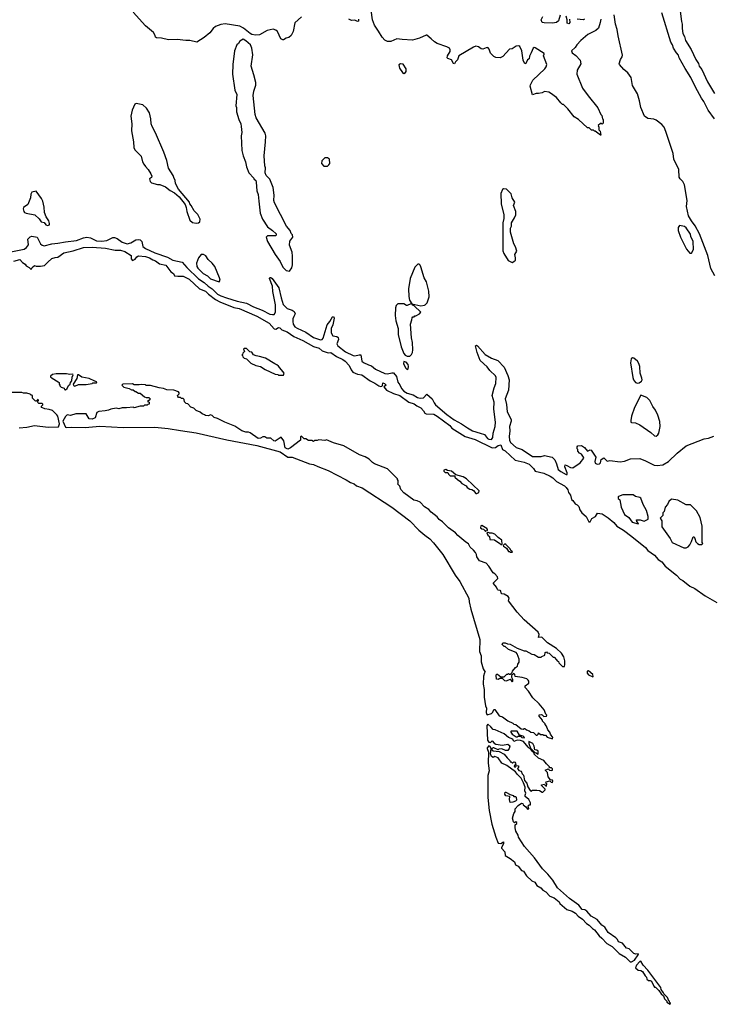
# Model space of a CAD drawing. Extents: x 1678431 to 1860718, y 384618 to 522882.
# Tile 140 of 256: x 1718962 to 1727016, y 493260 to 504717. Entities that reach past the tile are written whole.
import ezdxf

# ---------------------------------------------------------------- set-up
doc = ezdxf.new("R2010")
doc.units = 0

msp = doc.modelspace()

# ---------------------------------------------------------------- linework, layer by layer
at = {"layer": '0CON10XD'}
for points in [[(1725729, 504725), (1725723, 504685), (1725702, 504618), (1725670, 504590), (1725579, 504545), (1725496, 504475), (1725450, 504425), (1725432, 504395), (1725388, 504355), (1725395, 504332), (1725440, 504300), (1725488, 504245), (1725498, 504205), (1725455, 504128), (1725449, 504085), (1725515, 503922), (1725581, 503831), (1725695, 503690), (1725730, 503615), (1725742, 503602), (1725750, 503565), (1725757, 503557), (1725758, 503512), (1725745, 503500), (1725738, 503508), (1725725, 503510), (1725700, 503485), (1725708, 503468), (1725708, 503435), (1725720, 503420), (1725727, 503395), (1725730, 503375), (1725725, 503372), (1725665, 503420), (1725655, 503420), (1725645, 503430), (1725622, 503432), (1725595, 503460), (1725575, 503460), (1725470, 503555), (1725417, 503587), (1725345, 503680), (1725295, 503730), (1725285, 503730), (1725265, 503750), (1725213, 503813), (1725144, 503864), (1725123, 503873), (1725075, 503880), (1725045, 503868), (1725005, 503858), (1724975, 503858), (1724935, 503842), (1724908, 503945), (1724909, 503961), (1724938, 504015), (1725078, 504145), (1725093, 504167), (1725102, 504195), (1725062, 504295), (1725070, 504315), (1725068, 504325), (1724965, 504388), (1724955, 504392), (1724941, 504385), (1724920, 504330), (1724899, 504291), (1724895, 504262), (1724875, 504250), (1724855, 504208), (1724845, 504203), (1724824, 504245), (1724810, 504355), (1724785, 504407), (1724775, 504414), (1724745, 504411), (1724695, 504380), (1724665, 504373), (1724590, 504290), (1724556, 504274), (1724505, 504276), (1724485, 504289), (1724445, 504326), (1724430, 504375), (1724415, 504393), (1724395, 504391), (1724354, 504374), (1724335, 504379), (1724305, 504403), (1724275, 504410), (1724245, 504399), (1724076, 504295), (1724060, 504250), (1724036, 504225), (1724025, 504202), (1724015, 504207), (1723989, 504249), (1723947, 504265), (1723940, 504275), (1723944, 504295), (1723973, 504347), (1723975, 504368), (1723968, 504385), (1723935, 504403), (1723822, 504442), (1723791, 504461), (1723755, 504495), (1723705, 504537), (1723695, 504538), (1723618, 504502), (1723535, 504480), (1723415, 504486), (1723355, 504496), (1723285, 504465), (1723245, 504464), (1723215, 504480), (1723183, 504513), (1723142, 504585), (1723093, 504655), (1723071, 504715), (1723055, 504828)], [(1726652, 504815), (1726667, 504697), (1726678, 504665), (1726675, 504615), (1726684, 504556), (1726703, 504523), (1726715, 504475), (1726781, 504371), (1726835, 504255), (1726866, 504206), (1726875, 504178), (1726906, 504136), (1726973, 503993), (1727055, 503857)], [(1722245, 504752), (1722165, 504682), (1722145, 504578), (1722125, 504534), (1722095, 504511), (1722065, 504503), (1722035, 504483), (1722025, 504481), (1722002, 504495), (1721965, 504578), (1721944, 504594), (1721915, 504606), (1721845, 504593), (1721755, 504540), (1721708, 504538), (1721665, 504546), (1721645, 504555), (1721569, 504619), (1721525, 504643), (1721355, 504670), (1721305, 504661), (1721242, 504638), (1721215, 504615), (1721175, 504565), (1721111, 504509), (1721025, 504455), (1720945, 504474), (1720895, 504474), (1720795, 504487), (1720695, 504484), (1720615, 504501), (1720554, 504505), (1720544, 504514), (1720539, 504535), (1720519, 504569), (1720425, 504645), (1720283, 504803)], [(1722909, 504725), (1722908, 504702), (1722895, 504697), (1722865, 504710), (1722825, 504707), (1722795, 504723)], [(1725255, 504771), (1725238, 504705), (1725215, 504686), (1725165, 504678), (1725070, 504680), (1725045, 504686), (1725036, 504715), (1725055, 504754)], [(1725366, 504725), (1725369, 504685), (1725355, 504670), (1725339, 504675), (1725339, 504715), (1725327, 504757)], [(1725538, 504722), (1725525, 504717), (1725455, 504725)], [(1727058, 501735), (1727011, 501821), (1726975, 501972), (1726877, 502227), (1726829, 502319), (1726785, 502375), (1726752, 502435), (1726729, 502545), (1726736, 502614), (1726704, 502794), (1726686, 502835), (1726655, 502865), (1726643, 502885), (1726638, 502975), (1726579, 503095), (1726571, 503161), (1726488, 503418), (1726466, 503466), (1726438, 503498), (1726375, 503549), (1726345, 503561), (1726275, 503568), (1726239, 503595), (1726196, 503695), (1726181, 503775), (1726155, 503855), (1726100, 503950), (1726082, 504045), (1726045, 504099), (1725997, 504137), (1725946, 504195), (1725943, 504205), (1725959, 504255), (1725978, 504285), (1725981, 504305), (1725932, 504528), (1725919, 504605), (1725900, 504665), (1725885, 504775)], [(1727052, 503565), (1726980, 503665), (1726929, 503765), (1726900, 503805), (1726831, 503931), (1726777, 504045), (1726711, 504151), (1726643, 504275), (1726633, 504305), (1726610, 504330), (1726576, 504385), (1726566, 504425), (1726543, 504455), (1726438, 504798)], [(1722105, 501792), (1722131, 501829), (1722140, 501865), (1722140, 501965), (1722133, 502013), (1722102, 502095), (1722108, 502142), (1722142, 502188), (1722140, 502215), (1722125, 502230), (1722110, 502265), (1722068, 502315), (1721928, 502585), (1721922, 502615), (1721927, 502675), (1721912, 502765), (1721875, 502860), (1721832, 502905), (1721820, 502935), (1721823, 502995), (1721817, 503015), (1721810, 503135), (1721826, 503295), (1721827, 503365), (1721822, 503395), (1721716, 503576), (1721704, 503614), (1721679, 503835), (1721689, 503885), (1721713, 503955), (1721713, 503985), (1721687, 504077), (1721656, 504176), (1721678, 504308), (1721666, 504385), (1721649, 504425), (1721595, 504473), (1721565, 504490), (1721524, 504466), (1721509, 504441), (1721492, 504425), (1721463, 504355), (1721444, 504195), (1721441, 504085), (1721467, 503897), (1721490, 503845), (1721480, 503715), (1721488, 503695), (1721488, 503645), (1721512, 503555), (1721537, 503507), (1721542, 503475), (1721547, 503405), (1721541, 503365), (1721550, 503195), (1721564, 503134), (1721592, 503062), (1721602, 503005), (1721630, 502935), (1721690, 502875), (1721690, 502865), (1721710, 502845), (1721717, 502827), (1721722, 502725), (1721738, 502685), (1721747, 502607), (1721763, 502465), (1721788, 502395), (1721848, 502305), (1721905, 502263), (1721947, 502225), (1721950, 502215), (1721945, 502203), (1721847, 502203), (1721832, 502185), (1721848, 502135), (1721936, 501986), (1721997, 501905), (1722027, 501837), (1722065, 501800), (1722105, 501792)], [(1723435, 504092), (1723455, 504103), (1723461, 504115), (1723461, 504145), (1723429, 504199), (1723395, 504202), (1723378, 504192), (1723386, 504155), (1723421, 504101), (1723435, 504092)], [(1721015, 502348), (1721045, 502352), (1721060, 502365), (1721062, 502395), (1721035, 502450), (1720992, 502495), (1720960, 502555), (1720943, 502573), (1720938, 502595), (1720813, 502745), (1720775, 502810), (1720773, 502845), (1720755, 502880), (1720750, 502905), (1720695, 502990), (1720675, 503080), (1720640, 503175), (1720545, 503400), (1720504, 503474), (1720494, 503504), (1720490, 503565), (1720472, 503635), (1720439, 503689), (1720395, 503727), (1720317, 503743), (1720302, 503735), (1720270, 503665), (1720258, 503595), (1720266, 503505), (1720264, 503424), (1720287, 503295), (1720291, 503231), (1720301, 503201), (1720375, 503130), (1720392, 503065), (1720408, 503035), (1720425, 503008), (1720458, 502975), (1720490, 502925), (1720502, 502895), (1720495, 502880), (1720473, 502867), (1720480, 502835), (1720498, 502818), (1720568, 502798), (1720595, 502798), (1720661, 502771), (1720715, 502730), (1720765, 502702), (1720818, 502655), (1720887, 502567), (1720902, 502532), (1720908, 502485), (1720942, 502385), (1720975, 502358), (1721015, 502348)], [(1722545, 503012), (1722563, 503027), (1722572, 503045), (1722570, 503095), (1722545, 503110), (1722515, 503110), (1722480, 503075), (1722478, 503045), (1722505, 503012), (1722545, 503012)], [(1724695, 501893), (1724718, 501902), (1724735, 501920), (1724736, 501945), (1724727, 501985), (1724752, 502025), (1724737, 502075), (1724715, 502110), (1724678, 502245), (1724678, 502292), (1724690, 502315), (1724690, 502355), (1724725, 502410), (1724738, 502445), (1724740, 502485), (1724712, 502555), (1724728, 502595), (1724698, 502645), (1724685, 502690), (1724630, 502745), (1724595, 502748), (1724585, 502740), (1724563, 502695), (1724570, 502575), (1724600, 502445), (1724600, 502405), (1724590, 502355), (1724588, 502028), (1724601, 501995), (1724652, 501915), (1724695, 501893)], [(1719285, 502322), (1719308, 502332), (1719310, 502345), (1719302, 502375), (1719272, 502422), (1719251, 502475), (1719246, 502535), (1719231, 502605), (1719215, 502638), (1719155, 502720), (1719105, 502710), (1719093, 502687), (1719086, 502644), (1719058, 502565), (1719005, 502530), (1719002, 502515), (1719011, 502485), (1719016, 502475), (1719036, 502464), (1719140, 502445), (1719190, 502400), (1719213, 502365), (1719245, 502358), (1719265, 502332), (1719285, 502322)], [(1726785, 502000), (1726810, 502045), (1726803, 502135), (1726777, 502195), (1726775, 502220), (1726725, 502296), (1726705, 502309), (1726645, 502322), (1726631, 502299), (1726630, 502265), (1726656, 502186), (1726727, 502047), (1726765, 502000), (1726785, 502000)], [(1718839, 502011), (1719015, 502047), (1719043, 502067), (1719065, 502098), (1719058, 502165), (1719085, 502191), (1719105, 502197), (1719165, 502188), (1719205, 502108), (1719222, 502092), (1719245, 502086), (1719335, 502108), (1719405, 502115), (1719495, 502134), (1719625, 502146), (1719705, 502180), (1719745, 502188), (1719785, 502178), (1719855, 502145), (1719920, 502140), (1719977, 502147), (1720045, 502181), (1720065, 502183), (1720095, 502173), (1720155, 502127), (1720215, 502111), (1720255, 502119), (1720315, 502155), (1720345, 502159), (1720365, 502154), (1720386, 502135), (1720395, 502079), (1720425, 502054), (1720535, 502005), (1720684, 501954), (1720745, 501919), (1720855, 501895), (1720907, 501835), (1721045, 501701), (1721109, 501659), (1721155, 501616), (1721205, 501587), (1721267, 501525), (1721305, 501504), (1721371, 501481)], [(1718895, 501909), (1718965, 501927), (1718995, 501893), (1719024, 501874), (1719037, 501855), (1719074, 501834), (1719095, 501810), (1719106, 501834), (1719135, 501858), (1719155, 501850), (1719205, 501850), (1719252, 501858), (1719288, 501895), (1719335, 501937), (1719375, 501951), (1719405, 501953), (1719475, 502006), (1719583, 502027), (1719705, 502066), (1719805, 502070), (1719962, 502058), (1720075, 502034), (1720135, 502036), (1720185, 502021), (1720261, 501975), (1720261, 501935), (1720275, 501914), (1720305, 501931), (1720325, 501958), (1720345, 501968), (1720425, 501962), (1720475, 501945), (1720512, 501922), (1720545, 501913), (1720588, 501878), (1720665, 501859), (1720723, 501783), (1720752, 501765), (1720766, 501736), (1720805, 501734), (1720865, 501734), (1720935, 501699), (1721055, 501585), (1721125, 501557), (1721162, 501522), (1721243, 501463), (1721294, 501434), (1721455, 501369), (1721516, 501356), (1721725, 501267), (1721867, 501185), (1721925, 501121), (1721945, 501116), (1721975, 501134), (1721991, 501131), (1722015, 501110), (1722078, 501085), (1722155, 501031), (1722261, 500985), (1722385, 500914), (1722450, 500895), (1722483, 500863), (1722555, 500840), (1722585, 500846), (1722650, 500800), (1722726, 500765), (1722753, 500745), (1722798, 500695), (1722822, 500642), (1722842, 500615), (1722895, 500592), (1722945, 500584), (1723044, 500514), (1723098, 500488), (1723145, 500455), (1723165, 500448), (1723179, 500451), (1723188, 500462), (1723190, 500490), (1723211, 500485), (1723230, 500465), (1723203, 500445), (1723235, 500408), (1723315, 500369), (1723387, 500345), (1723495, 500268), (1723555, 500248), (1723585, 500224), (1723635, 500199), (1723664, 500164), (1723680, 500140), (1723695, 500131), (1723784, 500126), (1723825, 500104), (1723971, 499995), (1723995, 499965), (1724149, 499869), (1724265, 499834), (1724465, 499736), (1724502, 499738), (1724535, 499763), (1724565, 499770), (1724586, 499716), (1724615, 499700), (1724732, 499592), (1724835, 499570), (1724895, 499547), (1724947, 499495), (1724964, 499464), (1725065, 499439), (1725140, 499405), (1725172, 499385), (1725215, 499345), (1725305, 499294), (1725327, 499275), (1725346, 499245), (1725354, 499214), (1725378, 499185), (1725388, 499135), (1725405, 499122), (1725432, 499082), (1725455, 499072), (1725472, 499052), (1725484, 499014), (1725508, 498978), (1725558, 498935), (1725590, 498875), (1725606, 498874), (1725625, 498912), (1725668, 498935), (1725690, 498975), (1725745, 498969), (1725815, 498922), (1725880, 498865), (1725915, 498822), (1725995, 498779), (1726090, 498705), (1726248, 498575), (1726275, 498540), (1726355, 498486), (1726397, 498435), (1726438, 498408), (1726479, 498359), (1726609, 498255), (1726655, 498206), (1726685, 498190), (1726765, 498126), (1726825, 498098), (1726945, 498014), (1727080, 497935)], [(1721285, 501668), (1721297, 501685), (1721290, 501715), (1721234, 501844), (1721205, 501883), (1721157, 501925), (1721128, 501968), (1721104, 501984), (1721074, 501986), (1721045, 501948), (1721019, 501885), (1721025, 501845), (1721035, 501826), (1721100, 501765), (1721148, 501738), (1721185, 501701), (1721285, 501668)], [(1723635, 501388), (1723675, 501394), (1723685, 501398), (1723706, 501424), (1723729, 501491), (1723725, 501560), (1723699, 501665), (1723673, 501713), (1723635, 501842), (1723625, 501862), (1723612, 501872), (1723598, 501872), (1723565, 501838), (1723510, 501705), (1723490, 501585), (1723492, 501495), (1723502, 501455), (1723530, 501410), (1723635, 501388)], [(1721371, 501481), (1721495, 501441), (1721605, 501418), (1721684, 501375), (1721786, 501336), (1721875, 501290), (1721905, 501285), (1721925, 501288), (1721941, 501315), (1721940, 501400), (1721908, 501555), (1721907, 501615), (1721871, 501705), (1721874, 501716), (1721885, 501718), (1721902, 501705), (1721978, 501598), (1722005, 501482), (1722031, 501405), (1722075, 501355), (1722135, 501339), (1722160, 501320), (1722169, 501295), (1722155, 501265), (1722142, 501235), (1722141, 501205), (1722148, 501175), (1722166, 501145), (1722195, 501126), (1722295, 501080), (1722385, 501021), (1722465, 500993), (1722483, 500997), (1722495, 501011), (1722543, 501165), (1722575, 501205), (1722605, 501259), (1722615, 501262), (1722623, 501245), (1722607, 501165), (1722591, 501125), (1722590, 501075), (1722607, 501037), (1722655, 501030), (1722669, 501019), (1722673, 500995), (1722657, 500945), (1722665, 500922), (1722755, 500851), (1722845, 500809), (1722865, 500806), (1722915, 500819), (1722935, 500817), (1722948, 500745), (1722965, 500729), (1723022, 500702), (1723059, 500689), (1723105, 500652), (1723215, 500600), (1723245, 500598), (1723295, 500609), (1723315, 500607), (1723349, 500565), (1723365, 500500), (1723389, 500469), (1723408, 500425), (1723436, 500395), (1723475, 500372), (1723545, 500353), (1723595, 500321), (1723625, 500312), (1723665, 500319), (1723705, 500358), (1723767, 500305), (1723788, 500258), (1723806, 500235), (1723935, 500124), (1724022, 500062), (1724106, 500015), (1724177, 499967), (1724235, 499935), (1724326, 499906), (1724375, 499890), (1724410, 499845), (1724425, 499835), (1724455, 499834), (1724470, 499855), (1724474, 499905), (1724499, 499985), (1724503, 500033), (1724482, 500185), (1724486, 500265), (1724465, 500345), (1724486, 500434), (1724506, 500484), (1724510, 500555), (1724503, 500575), (1724437, 500635), (1724405, 500679), (1724325, 500751), (1724289, 500845), (1724268, 500922), (1724282, 500928), (1724295, 500924), (1724382, 500822), (1724455, 500780), (1724530, 500750), (1724604, 500675), (1724647, 500577), (1724663, 500525), (1724653, 500405), (1724617, 500305), (1724631, 500241), (1724640, 500155), (1724685, 500065), (1724685, 500045), (1724666, 499985), (1724670, 499935), (1724662, 499868), (1724667, 499825), (1724677, 499797), (1724745, 499740), (1724815, 499716), (1724935, 499636), (1725035, 499635), (1725075, 499646), (1725164, 499625), (1725193, 499595), (1725215, 499548), (1725233, 499483), (1725265, 499459), (1725325, 499424), (1725336, 499424), (1725338, 499445), (1725312, 499515), (1725314, 499536), (1725335, 499531), (1725375, 499508), (1725405, 499502), (1725489, 499561), (1725530, 499615), (1725528, 499628), (1725503, 499663), (1725480, 499675), (1725460, 499695), (1725460, 499715), (1725453, 499723), (1725452, 499745), (1725461, 499759), (1725505, 499764), (1725541, 499741), (1725575, 499698), (1725605, 499713), (1725615, 499708), (1725672, 499625), (1725658, 499575), (1725665, 499558), (1725685, 499544), (1725715, 499548), (1725725, 499560), (1725735, 499600), (1725765, 499617), (1725805, 499582), (1725835, 499587), (1725955, 499574), (1726005, 499580), (1726074, 499606), (1726182, 499612), (1726250, 499585), (1726350, 499535), (1726385, 499528), (1726452, 499538), (1726517, 499575), (1726618, 499675), (1726725, 499760), (1726931, 499839), (1726982, 499848), (1727045, 499871)], [(1723505, 500802), (1723525, 500820), (1723537, 500845), (1723541, 500875), (1723538, 500962), (1723526, 501014), (1723512, 501175), (1723530, 501225), (1723532, 501248), (1723542, 501258), (1723555, 501260), (1723565, 501270), (1723575, 501270), (1723617, 501293), (1723632, 501315), (1723557, 501387), (1723540, 501395), (1723530, 501410), (1723515, 501412), (1723475, 501390), (1723465, 501390), (1723435, 501412), (1723365, 501410), (1723345, 501390), (1723337, 501363), (1723333, 501275), (1723341, 501215), (1723370, 501125), (1723371, 501055), (1723405, 500910), (1723434, 500834), (1723450, 500815), (1723473, 500803), (1723505, 500802)], [(1722035, 500580), (1722040, 500605), (1721977, 500685), (1721955, 500703), (1721932, 500712), (1721825, 500777), (1721755, 500799), (1721714, 500804), (1721685, 500818), (1721665, 500848), (1721642, 500852), (1721605, 500890), (1721575, 500890), (1721570, 500885), (1721580, 500855), (1721560, 500835), (1721558, 500822), (1721550, 500815), (1721558, 500808), (1721560, 500795), (1721575, 500780), (1721605, 500770), (1721655, 500720), (1721710, 500695), (1721765, 500680), (1721820, 500645), (1721935, 500592), (1721967, 500587), (1721975, 500580), (1722035, 500580)], [(1723475, 500646), (1723485, 500654), (1723491, 500681), (1723485, 500706), (1723464, 500734), (1723435, 500739), (1723430, 500715), (1723453, 500665), (1723475, 500646)], [(1726155, 500487), (1726175, 500490), (1726205, 500512), (1726209, 500525), (1726208, 500545), (1726189, 500605), (1726185, 500680), (1726173, 500715), (1726155, 500742), (1726115, 500780), (1726098, 500782), (1726081, 500769), (1726074, 500725), (1726101, 500555), (1726111, 500525), (1726135, 500497), (1726155, 500487)], [(1719495, 500410), (1719516, 500425), (1719531, 500459), (1719548, 500475), (1719553, 500497), (1719570, 500515), (1719574, 500556), (1719586, 500586), (1719582, 500592), (1719545, 500587), (1719505, 500596), (1719385, 500597), (1719343, 500587), (1719322, 500568), (1719322, 500562), (1719340, 500545), (1719410, 500505), (1719420, 500495), (1719420, 500475), (1719430, 500465), (1719430, 500455), (1719445, 500440), (1719478, 500428), (1719484, 500414), (1719495, 500410)], [(1719605, 500454), (1719645, 500472), (1719735, 500472), (1719805, 500482), (1719815, 500490), (1719855, 500490), (1719860, 500505), (1719835, 500510), (1719772, 500542), (1719685, 500557), (1719645, 500584), (1719635, 500583), (1719628, 500542), (1719585, 500475), (1719589, 500459), (1719605, 500454)], [(1725165, 496350), (1725170, 496365), (1725143, 496403), (1725137, 496427), (1725113, 496453), (1725097, 496497), (1725080, 496515), (1725080, 496525), (1725050, 496555), (1725050, 496565), (1725013, 496613), (1725012, 496628), (1725035, 496632), (1725045, 496630), (1725065, 496610), (1725098, 496612), (1725100, 496625), (1725090, 496635), (1725070, 496685), (1725012, 496755), (1724937, 496827), (1724888, 496905), (1724850, 496945), (1724850, 496965), (1724892, 496998), (1724892, 497022), (1724883, 497033), (1724866, 497046), (1724815, 497062), (1724733, 497073), (1724727, 497097), (1724715, 497110), (1724690, 497085), (1724690, 497065), (1724700, 497045), (1724700, 497015), (1724695, 497010), (1724688, 497028), (1724675, 497040), (1724625, 497020), (1724610, 497025), (1724585, 497050), (1724555, 497050), (1724535, 497038), (1724513, 497045), (1724510, 497085), (1724515, 497100), (1724525, 497100), (1724565, 497070), (1724605, 497070), (1724635, 497100), (1724645, 497100), (1724655, 497110), (1724665, 497100), (1724678, 497102), (1724698, 497122), (1724700, 497135), (1724735, 497178), (1724760, 497195), (1724763, 497217), (1724778, 497242), (1724778, 497275), (1724755, 497340), (1724742, 497352), (1724655, 497387), (1724615, 497422), (1724602, 497425), (1724582, 497445), (1724590, 497465), (1724616, 497466), (1724644, 497454), (1724675, 497450), (1724755, 497403), (1724835, 497373), (1724855, 497372), (1724927, 497333), (1724955, 497330), (1725005, 497300), (1725035, 497300), (1725042, 497308), (1725078, 497322), (1725080, 497355), (1725095, 497360), (1725105, 497350), (1725127, 497347), (1725175, 497300), (1725185, 497300), (1725215, 497270), (1725220, 497255), (1725235, 497250), (1725240, 497235), (1725285, 497190), (1725305, 497190), (1725312, 497215), (1725312, 497255), (1725297, 497305), (1725272, 497345), (1725215, 497402), (1725110, 497465), (1725045, 497528), (1725035, 497532), (1725005, 497530), (1725011, 497565), (1725000, 497590), (1724838, 497735), (1724754, 497824), (1724653, 497955), (1724662, 497985), (1724652, 498005), (1724605, 498033), (1724575, 498038), (1724568, 498045), (1724565, 498070), (1724557, 498077), (1724535, 498078), (1724525, 498088), (1724513, 498115), (1724480, 498155), (1724480, 498165), (1724530, 498215), (1724526, 498236), (1724495, 498270), (1724475, 498280), (1724425, 498358), (1724393, 498393), (1724315, 498422), (1724286, 498465), (1724280, 498495), (1724268, 498518), (1724246, 498546), (1724208, 498578), (1724187, 498617), (1724159, 498639), (1724065, 498715), (1724037, 498747), (1723956, 498805), (1723885, 498873), (1723845, 498903), (1723825, 498934), (1723755, 498986), (1723725, 499016), (1723675, 499048), (1723625, 499102), (1723589, 499119), (1723550, 499125), (1723435, 499212), (1723402, 499252), (1723388, 499288), (1723360, 499315), (1723370, 499325), (1723370, 499355), (1723360, 499365), (1723360, 499375), (1723245, 499490), (1723095, 499550), (1723070, 499565), (1723030, 499605), (1722985, 499630), (1722920, 499655), (1722735, 499758), (1722615, 499792), (1722535, 499828), (1722515, 499822), (1722445, 499828), (1722425, 499820), (1722395, 499820), (1722385, 499810), (1722365, 499820), (1722325, 499820), (1722295, 499840), (1722275, 499840), (1722245, 499870), (1722230, 499865), (1722230, 499825), (1722114, 499735), (1722085, 499721), (1722055, 499735), (1722037, 499815), (1722005, 499860), (1721935, 499812), (1721920, 499815), (1721887, 499847), (1721838, 499848), (1721815, 499862), (1721795, 499862), (1721765, 499849), (1721740, 499845), (1721645, 499910), (1721625, 499918), (1721595, 499918), (1721550, 499935), (1721525, 499947), (1721469, 499989), (1721350, 500035), (1721265, 500078), (1721228, 500088), (1721205, 500110), (1721185, 500118), (1721162, 500108), (1721125, 500110), (1721115, 500120), (1721085, 500130), (1721065, 500150), (1721015, 500170), (1720990, 500195), (1720955, 500210), (1720918, 500248), (1720902, 500252), (1720882, 500272), (1720877, 500297), (1720865, 500310), (1720845, 500310), (1720835, 500320), (1720812, 500322), (1720802, 500332), (1720800, 500345), (1720818, 500362), (1720820, 500375), (1720810, 500385), (1720755, 500408), (1720675, 500412), (1720637, 500427), (1720585, 500432), (1720485, 500462), (1720435, 500460), (1720425, 500468), (1720375, 500472), (1720355, 500468), (1720295, 500470), (1720275, 500480), (1720163, 500477), (1720150, 500465), (1720175, 500440), (1720237, 500427), (1720265, 500410), (1720285, 500410), (1720305, 500390), (1720315, 500390), (1720345, 500370), (1720365, 500370), (1720415, 500330), (1720435, 500320), (1720465, 500320), (1720480, 500305), (1720478, 500292), (1720450, 500275), (1720468, 500268), (1720468, 500242), (1720455, 500240), (1720445, 500230), (1720415, 500230), (1720405, 500220), (1720365, 500220), (1720295, 500202), (1720287, 500207), (1720205, 500200), (1720155, 500202), (1720115, 500190), (1720085, 500198), (1720023, 500187), (1719997, 500173), (1719956, 500164), (1719885, 500158), (1719860, 500145), (1719840, 500085), (1719805, 500068), (1719771, 500071), (1719735, 500130), (1719615, 500132), (1719555, 500110), (1719515, 500118), (1719495, 500100), (1719466, 500045), (1719495, 499976), (1719505, 499971), (1719565, 499977), (1719725, 499973), (1719895, 499989), (1720165, 499973), (1720535, 499976), (1720690, 499960), (1720836, 499936), (1721015, 499911), (1721375, 499829), (1721725, 499762), (1721995, 499687), (1722085, 499627), (1722135, 499627), (1722335, 499551), (1722385, 499543), (1722435, 499518), (1722555, 499471), (1722765, 499362), (1722815, 499331), (1722855, 499315), (1722885, 499293), (1722949, 499269), (1723295, 499044), (1723505, 498884), (1723609, 498779), (1723678, 498718), (1723739, 498675), (1723781, 498631), (1723888, 498495), (1724033, 498255), (1724089, 498179), (1724192, 497985), (1724195, 497945), (1724215, 497859), (1724320, 497505), (1724318, 497365), (1724334, 497315), (1724337, 497245), (1724358, 497165), (1724382, 497125), (1724375, 497118), (1724365, 497077), (1724361, 496985), (1724370, 496925), (1724371, 496835), (1724386, 496735), (1724398, 496705), (1724394, 496655), (1724401, 496631), (1724405, 496628), (1724456, 496644), (1724471, 496659), (1724485, 496690), (1724495, 496690), (1724547, 496617), (1724586, 496606), (1724645, 496559), (1724705, 496532), (1724718, 496518), (1724738, 496515), (1724800, 496465), (1724825, 496460), (1724835, 496470), (1724845, 496470), (1724863, 496453), (1724895, 496442), (1724915, 496427), (1724945, 496422), (1724975, 496393), (1724988, 496392), (1724998, 496402), (1725005, 496420), (1725025, 496400), (1725055, 496400), (1725065, 496390), (1725085, 496390), (1725105, 496370), (1725165, 496350)], [(1718955, 499967), (1719045, 499975), (1719135, 499996), (1719295, 499977), (1719415, 499981), (1719425, 500015), (1719405, 500104), (1719395, 500121), (1719345, 500170), (1719305, 500182), (1719255, 500188), (1719220, 500205), (1719210, 500215), (1719230, 500235), (1719230, 500245), (1719225, 500250), (1719183, 500253), (1719172, 500262), (1719170, 500275), (1719180, 500285), (1719175, 500300), (1719158, 500282), (1719145, 500280), (1719110, 500315), (1719110, 500345), (1719105, 500350), (1719095, 500350), (1719085, 500360), (1719045, 500370), (1719005, 500370), (1718985, 500380), (1718875, 500380)], [(1726375, 499871), (1726395, 499886), (1726404, 499905), (1726419, 499985), (1726415, 500040), (1726393, 500115), (1726367, 500175), (1726336, 500216), (1726302, 500285), (1726265, 500320), (1726195, 500350), (1726122, 500205), (1726088, 500105), (1726078, 500055), (1726080, 500035), (1726085, 500030), (1726135, 500028), (1726185, 500004), (1726312, 499915), (1726353, 499875), (1726375, 499871)], [(1724285, 499203), (1724310, 499215), (1724312, 499235), (1724165, 499376), (1724125, 499398), (1724042, 499422), (1723990, 499465), (1723945, 499470), (1723925, 499482), (1723902, 499475), (1723900, 499465), (1723915, 499450), (1723948, 499448), (1723955, 499430), (1723975, 499410), (1724028, 499408), (1724030, 499395), (1724060, 499365), (1724089, 499349), (1724112, 499322), (1724160, 499295), (1724172, 499275), (1724202, 499255), (1724229, 499249), (1724245, 499238), (1724274, 499204), (1724285, 499203)], [(1726165, 498850), (1726170, 498855), (1726149, 498879), (1726145, 498898), (1726186, 498896), (1726235, 498883), (1726280, 498905), (1726280, 498935), (1726262, 499005), (1726222, 499075), (1726195, 499150), (1726185, 499158), (1726135, 499168), (1726105, 499188), (1725985, 499188), (1725935, 499170), (1725930, 499165), (1725932, 499145), (1725949, 499129), (1725967, 499045), (1726005, 498960), (1726055, 498923), (1726095, 498870), (1726165, 498850)], [(1726695, 498571), (1726725, 498573), (1726746, 498584), (1726765, 498608), (1726786, 498645), (1726805, 498700), (1726815, 498698), (1726825, 498682), (1726835, 498642), (1726855, 498622), (1726875, 498610), (1726905, 498610), (1726917, 498623), (1726910, 498635), (1726908, 498695), (1726910, 498825), (1726887, 498925), (1726843, 499003), (1726775, 499072), (1726725, 499072), (1726625, 499127), (1726553, 499137), (1726521, 499109), (1726506, 499074), (1726478, 499045), (1726467, 498993), (1726453, 498977), (1726452, 498948), (1726420, 498915), (1726438, 498885), (1726438, 498815), (1726535, 498680), (1726560, 498635), (1726695, 498571)], [(1724385, 498760), (1724392, 498768), (1724408, 498772), (1724410, 498785), (1724402, 498795), (1724345, 498830), (1724332, 498828), (1724330, 498805), (1724343, 498793), (1724365, 498790), (1724380, 498775), (1724385, 498760)], [(1724575, 498610), (1724580, 498615), (1724575, 498662), (1724532, 498692), (1724495, 498731), (1724465, 498742), (1724433, 498743), (1724425, 498750), (1724402, 498748), (1724415, 498720), (1724432, 498702), (1724435, 498670), (1724490, 498665), (1724555, 498622), (1724565, 498610), (1724575, 498610)], [(1724695, 498520), (1724700, 498525), (1724682, 498542), (1724675, 498560), (1724625, 498612), (1724613, 498617), (1724592, 498598), (1724595, 498590), (1724629, 498569), (1724655, 498530), (1724665, 498530), (1724675, 498520), (1724695, 498520)], [(1725635, 497070), (1725640, 497075), (1725636, 497096), (1725585, 497140), (1725572, 497138), (1725571, 497115), (1725585, 497094), (1725635, 497070)], [(1725055, 495728), (1725080, 495755), (1725080, 495765), (1725040, 495805), (1725040, 495815), (1725075, 495820), (1725080, 495805), (1725095, 495800), (1725100, 495825), (1725090, 495835), (1725092, 495848), (1725135, 495860), (1725153, 495843), (1725165, 495842), (1725172, 495855), (1725168, 495868), (1725142, 495872), (1725118, 495908), (1725107, 495957), (1725080, 495985), (1725115, 496000), (1725133, 495983), (1725155, 495980), (1725168, 495985), (1725165, 496000), (1725155, 496010), (1725132, 496012), (1725130, 496025), (1725095, 496058), (1725067, 496097), (1725005, 496123), (1724955, 496172), (1724953, 496183), (1724928, 496205), (1724920, 496220), (1724882, 496252), (1724828, 496318), (1724795, 496330), (1724755, 496333), (1724715, 496320), (1724706, 496346), (1724655, 496364), (1724605, 496407), (1724500, 496455), (1724475, 496458), (1724450, 496490), (1724415, 496519), (1724403, 496505), (1724404, 496415), (1724408, 496335), (1724425, 496309), (1724443, 496307), (1724465, 496327), (1724488, 496298), (1724508, 496288), (1724585, 496276), (1724645, 496287), (1724668, 496268), (1724668, 496262), (1724662, 496235), (1724645, 496212), (1724620, 496215), (1724575, 496233), (1724543, 496227), (1724535, 496220), (1724485, 496246), (1724474, 496246), (1724460, 496235), (1724462, 496222), (1724475, 496210), (1724545, 496200), (1724605, 496170), (1724637, 496127), (1724668, 496098), (1724675, 496080), (1724685, 496080), (1724695, 496070), (1724705, 496070), (1724715, 496080), (1724728, 496078), (1724737, 496067), (1724738, 496052), (1724720, 496035), (1724725, 496022), (1724738, 496022), (1724745, 496040), (1724770, 496035), (1724770, 496015), (1724760, 496005), (1724775, 495982), (1724802, 495972), (1724815, 495940), (1724830, 495925), (1724840, 495865), (1724869, 495835), (1724880, 495790), (1724905, 495748), (1724915, 495740), (1724935, 495750), (1724983, 495753), (1725015, 495747), (1725045, 495728), (1725055, 495728)], [(1724835, 496360), (1724840, 496365), (1724825, 496380), (1724782, 496392), (1724755, 496440), (1724685, 496440), (1724680, 496435), (1724680, 496425), (1724695, 496404), (1724743, 496373), (1724755, 496372), (1724765, 496380), (1724795, 496380), (1724810, 496365), (1724835, 496360)], [(1726085, 493753), (1726122, 493775), (1726165, 493835), (1726167, 493847), (1726136, 493844), (1726115, 493852), (1726060, 493905), (1726030, 493915), (1725983, 493973), (1725935, 493988), (1725922, 494015), (1725905, 494032), (1725816, 494096), (1725778, 494158), (1725742, 494182), (1725685, 494248), (1725617, 494287), (1725568, 494345), (1725545, 494358), (1725512, 494365), (1725475, 494412), (1725365, 494493), (1725223, 494615), (1725170, 494705), (1725112, 494775), (1725052, 494835), (1724957, 494965), (1724840, 495095), (1724770, 495205), (1724765, 495230), (1724740, 495275), (1724733, 495315), (1724733, 495347), (1724752, 495365), (1724752, 495375), (1724738, 495382), (1724725, 495370), (1724712, 495385), (1724700, 495425), (1724718, 495482), (1724732, 495505), (1724730, 495535), (1724765, 495572), (1724805, 495602), (1724820, 495595), (1724825, 495580), (1724857, 495557), (1724875, 495530), (1724890, 495535), (1724885, 495570), (1724895, 495580), (1724910, 495580), (1724910, 495605), (1724890, 495645), (1724848, 495678), (1724847, 495695), (1724856, 495715), (1724844, 495745), (1724848, 495785), (1724829, 495839), (1724800, 495891), (1724758, 495935), (1724737, 495967), (1724635, 496040), (1724578, 496065), (1724535, 496127), (1724495, 496142), (1724475, 496132), (1724455, 496144), (1724446, 496175), (1724453, 496233), (1724439, 496259), (1724425, 496266), (1724406, 496245), (1724405, 496235), (1724423, 496195), (1724416, 496065), (1724431, 495975), (1724415, 495923), (1724413, 495825), (1724412, 495668), (1724430, 495515), (1724462, 495355), (1724508, 495205), (1724535, 495136), (1724565, 495131), (1724595, 495150), (1724595, 495127), (1724572, 495085), (1724573, 495075), (1724610, 495035), (1724615, 494993), (1724675, 494958), (1724726, 494916), (1724735, 494882), (1724766, 494866), (1724805, 494818), (1724828, 494808), (1724864, 494754), (1724926, 494696), (1724960, 494680), (1724984, 494644), (1725032, 494615), (1725055, 494587), (1725090, 494570), (1725135, 494520), (1725185, 494500), (1725243, 494453), (1725253, 494433), (1725334, 494364), (1725395, 494343), (1725435, 494319), (1725465, 494286), (1725515, 494250), (1725561, 494201), (1725592, 494182), (1725631, 494141), (1725656, 494125), (1725710, 494055), (1725741, 494031), (1725798, 493968), (1725862, 493932), (1725943, 493853), (1726017, 493807), (1726070, 493755), (1726085, 493753)], [(1724995, 496170), (1725000, 496175), (1724998, 496205), (1724985, 496217), (1724962, 496222), (1724953, 496265), (1724936, 496296), (1724892, 496318), (1724892, 496295), (1724912, 496242), (1724962, 496192), (1724977, 496187), (1724995, 496170)], [(1724675, 495610), (1724667, 495645), (1724668, 495678), (1724625, 495686), (1724612, 495705), (1724615, 495730), (1724625, 495730), (1724672, 495702), (1724708, 495688), (1724715, 495680), (1724735, 495680), (1724745, 495670), (1724748, 495635), (1724736, 495624), (1724705, 495614), (1724675, 495610)], [(1726535, 493260), (1726540, 493275), (1726532, 493282), (1726530, 493295), (1726522, 493302), (1726505, 493340), (1726462, 493382), (1726460, 493395), (1726433, 493433), (1726428, 493455), (1726275, 493658), (1726224, 493714), (1726195, 493762), (1726185, 493760), (1726143, 493715), (1726132, 493685), (1726165, 493657), (1726195, 493652), (1726215, 493642), (1726245, 493590), (1726260, 493575), (1726265, 493552), (1726285, 493538), (1726305, 493538), (1726319, 493529), (1726345, 493470), (1726355, 493460), (1726365, 493460), (1726405, 493420), (1726431, 493381), (1726458, 493358), (1726472, 493325), (1726498, 493298), (1726500, 493285), (1726535, 493260)]]:
    msp.add_lwpolyline(points, dxfattribs=at)

doc.saveas('drawing.dxf')
